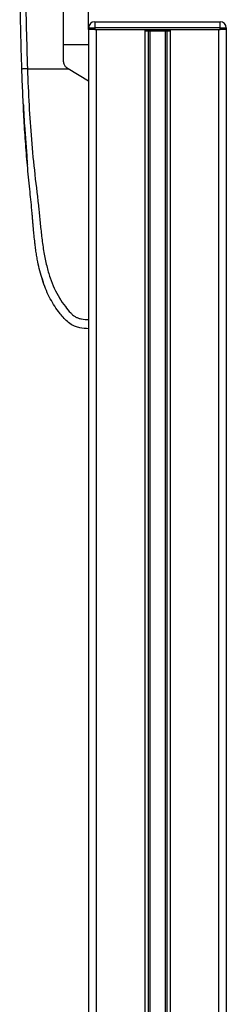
# Model space of a CAD drawing. Header units: millimetres. Extents: x 0 to 420, y 0 to 297.
# Tile 68 of 79: x 294.49 to 299.87, y 218.6 to 244.27. Entities that reach past the tile are written whole.
import ezdxf

# ---------------------------------------------------------------- set-up
doc = ezdxf.new("R2010")
doc.units = ezdxf.units.MM

msp = doc.modelspace()

# ---------------------------------------------------------------- linework, layer by layer
at = {"color": 7, "linetype": 'Continuous', "lineweight": 25}
for p, q in [((296.28033, 244.06044), (296.28033, 245.62292)), ((296.43977, 244.21987), (299.70823, 244.21987)), ((296.43977, 244.21987), (296.43977, 244.06044)), ((299.70823, 244.06044), (299.70823, 244.21987)), ((296.28033, 244.02058), (296.28033, 244.06044)), ((296.28033, 244.06044), (296.43977, 244.06044)), ((296.28033, 244.02058), (296.28033, 193.00075)), ((296.43977, 244.02058), (296.28033, 244.02058)), ((299.70823, 244.06044), (296.43977, 244.06044)), ((296.43977, 244.06044), (296.43977, 244.02058)), ((296.43977, 244.02058), (299.70823, 244.02058)), ((296.47963, 244.02058), (296.47963, 193.00075)), ((296.47963, 244.02058), (297.74317, 244.02058)), ((297.74317, 244.02058), (297.74317, 193.00075)), ((297.82958, 243.98072), (297.82958, 193.00075)), ((297.87535, 243.98072), (297.87535, 193.00075)), ((297.94282, 243.98072), (297.96781, 243.98072)), ((297.97401, 243.98072), (297.97401, 244.02058)), ((298.1207, 243.98072), (298.1207, 244.02058)), ((298.12691, 243.98072), (298.13672, 243.98072)), ((298.27265, 243.98072), (298.27265, 193.00075)), ((298.31841, 243.98072), (298.31841, 193.00075)), ((298.40483, 244.02058), (298.40483, 193.00075)), ((298.40483, 244.02058), (299.66837, 244.02058)), ((299.66837, 244.02058), (299.66837, 193.00075)), ((299.70823, 244.02058), (299.70823, 244.06044)), ((299.70823, 244.06044), (299.86766, 244.06044)), ((299.86766, 244.02058), (299.70823, 244.02058)), ((299.86766, 244.06044), (299.86766, 244.02058)), ((299.86766, 244.02058), (299.86766, 193.00075)), ((295.62784, 243.62996), (296.28033, 243.62996)), ((294.68777, 242.99221), (295.75015, 242.99221)), ((295.75015, 242.99221), (295.74374, 242.99607)), ((296.28033, 242.67334), (295.75015, 242.99221)), ((296.28033, 242.67334), (296.28033, 236.45529)), ((294.5793, 242.0805), (294.5793, 242.08049)), ((294.58837, 241.90512), (294.59053, 241.86269)), ((294.60917, 241.52304), (294.66781, 240.72378)), ((295.06333, 237.54236), (295.09908, 237.42892)), ((295.55233, 236.97537), (295.51799, 237.03507))]:
    msp.add_line(p, q, dxfattribs=at)
at = {"color": 7, "linetype": 'Continuous', "lineweight": 25, "flags": 128}
msp.add_lwpolyline([(294.58761, 241.9051), (294.58761, 241.90511), (294.58762, 241.90511)], dxfattribs=at)
at = {"color": 7, "linetype": 'Continuous', "lineweight": 25}
for centre, start, end in [((296.43977, 244.06044), 90, 180), ((299.70823, 244.06044), 0, 90)]:
    msp.add_arc(centre, 0.15944, start, end, dxfattribs=at)
for points, knots in [([(294.54231, 242.98692), (294.53282, 243.31115), (294.51384, 243.95952), (294.49849, 244.92745), (294.49041, 245.77867), (294.48714, 246.51602), (294.48655, 246.98099), (294.48675, 247.28514), (294.48704, 247.42468), (294.48755, 247.5592), (294.48832, 247.6908), (294.48944, 247.82708), (294.49111, 247.97362), (294.49363, 248.14623), (294.49635, 248.27003), (294.49792, 248.3416)], [0, 0, 0, 0, 0.17850357, 0.35695215, 0.53510377, 0.65301068, 0.77173491, 0.79846604, 0.82601629, 0.85121573, 0.87519883, 0.90116508, 0.92911145, 0.95902269, 1, 1, 1, 1]), ([(294.60667, 248.34065), (294.60518, 248.2595), (294.5976, 247.84457), (294.60676, 247.09535), (294.61794, 246.08205), (294.63487, 245.05884), (294.65597, 244.02743), (294.67717, 243.33721), (294.68777, 242.99221)], [0, 0, 0, 0, 0.04641278, 0.23730468, 0.42825619, 0.61903258, 0.80957408, 1, 1, 1, 1]), ([(295.62784, 243.20101), (295.62784, 243.43874), (295.62784, 243.91473), (295.62784, 244.62817), (295.62784, 245.34088), (295.62784, 245.81307), (295.62784, 246.04938)], [0, 0, 0, 0, 0.24865667, 0.49787981, 0.74870525, 1, 1, 1, 1]), ([(297.74977, 243.98072), (297.76182, 243.98072), (297.79499, 243.98072), (297.87488, 243.98072), (297.94007, 243.98072), (297.97401, 243.98072)], [0, 0, 0, 0, 0.21495108, 0.59130193, 1, 1, 1, 1]), ([(297.97401, 243.98072), (298.00148, 243.98072), (298.05048, 243.98072), (298.09927, 243.98072), (298.1207, 243.98072)], [0, 0, 0, 0, 0.560608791, 1, 1, 1, 1]), ([(298.1207, 243.98072), (298.16131, 243.98072), (298.23931, 243.98072), (298.3301, 243.98072), (298.39043, 243.98072), (298.40771, 243.98072), (298.41661, 243.98072)], [0, 0, 0, 0, 0.29393521, 0.56456169, 0.77573173, 1, 1, 1, 1]), ([(295.74374, 242.99607), (295.72219, 243.01217), (295.6791, 243.04437), (295.63664, 243.11775), (295.63083, 243.17281), (295.62784, 243.20101)], [0, 0, 0, 0, 0.32777673, 0.65559959, 1, 1, 1, 1]), ([(294.68777, 242.99221), (294.669, 242.99158), (294.63009, 242.99026), (294.58154, 242.98854), (294.54842, 242.98729), (294.5443, 242.98704), (294.54231, 242.98692)], [0, 0, 0, 0, 0.2412013, 0.5, 0.7587987, 1, 1, 1, 1]), ([(296.28033, 236.21614), (296.20375, 236.21939), (296.08725, 236.22434), (295.93645, 236.26851), (295.8137, 236.32822), (295.69768, 236.42318), (295.59212, 236.54249), (295.48014, 236.68158), (295.36572, 236.84888), (295.25286, 237.04936), (295.15541, 237.2636), (295.04646, 237.5648), (294.98314, 237.82284), (294.94478, 238.0271), (294.93268, 238.09644), (294.92121, 238.16725), (294.91035, 238.23952), (294.90008, 238.31325), (294.88864, 238.40161), (294.87358, 238.52925), (294.86024, 238.65886), (294.84886, 238.77948), (294.84081, 238.86873), (294.83231, 238.96642), (294.82326, 239.07253), (294.81348, 239.18701), (294.79049, 239.44931), (294.74565, 239.88222), (294.6855, 240.48083), (294.63476, 241.10848), (294.59597, 241.72621), (294.56497, 242.35389), (294.55007, 242.77009), (294.54231, 242.98692)], [0, 0, 0, 0, 0.03096006, 0.04709354, 0.06332994, 0.08597926, 0.10726534, 0.12783892, 0.15830543, 0.18925247, 0.22090934, 0.25349607, 0.31882561, 0.32814182, 0.33763883, 0.34731782, 0.35717968, 0.36722499, 0.37745397, 0.3932487, 0.41925357, 0.43020306, 0.44229541, 0.45552982, 0.46990329, 0.48541007, 0.50204113, 0.57649945, 0.66160129, 0.74559685, 0.83140418, 0.9121632, 1, 1, 1, 1]), ([(294.68777, 242.99221), (294.7002, 242.67501), (294.72427, 242.06057), (294.78741, 241.14076), (294.87634, 240.23165), (294.96753, 239.49791), (295.0224, 238.94591), (295.06025, 238.57592), (295.11182, 238.21029), (295.18139, 237.86353), (295.2702, 237.54965), (295.38084, 237.27043), (295.51366, 237.01727), (295.6604, 236.8045), (295.78517, 236.65467), (295.87773, 236.56601), (295.94487, 236.51808), (296.01714, 236.48695), (296.1286, 236.45829), (296.21827, 236.45652), (296.28033, 236.45529)], [0, 0, 0, 0, 0.1345803, 0.26068914, 0.39082578, 0.52181644, 0.5741497, 0.62601194, 0.67949707, 0.73064361, 0.77586761, 0.81764306, 0.85781887, 0.89689395, 0.92715545, 0.94043218, 0.95125664, 0.96201285, 0.97370949, 1, 1, 1, 1]), ([(294.5793, 242.08049), (294.58154, 242.03204), (294.58425, 241.97358), (294.58712, 241.91512), (294.58761, 241.9051)], [0, 0, 0, 0, 0.82861496, 1, 1, 1, 1]), ([(294.58762, 241.90511), (294.58785, 241.90086), (294.5883, 241.89237), (294.59179, 241.82626), (294.59712, 241.729), (294.60325, 241.62165), (294.6075, 241.55092), (294.60917, 241.52304)], [0, 0, 0, 0, 0.215591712, 0.431227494, 0.64589381, 0.860392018, 1, 1, 1, 1]), ([(294.59765, 241.72301), (294.59935, 241.68885), (294.60918, 241.49118), (294.6232, 241.29376), (294.63479, 241.13045)], [0, 0, 0, 0, 0.172837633, 1, 1, 1, 1]), ([(294.63089, 241.18494), (294.63465, 241.13279), (294.64152, 241.03728), (294.65249, 240.89558), (294.66255, 240.77091), (294.67169, 240.66196), (294.67901, 240.57767), (294.68377, 240.52395), (294.68556, 240.504), (294.6863, 240.49582)], [0, 0, 0, 0, 0.269280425, 0.493135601, 0.673384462, 0.81354162, 0.921114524, 0.967615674, 1, 1, 1, 1]), ([(296.28033, 236.45529), (296.28033, 236.42391), (296.28033, 236.36116), (296.28033, 236.28217), (296.28033, 236.22696), (296.28033, 236.21979), (296.28033, 236.2162)], [0, 0, 0, 0, 0.249945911, 0.499738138, 0.749424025, 1, 1, 1, 1])]:
    msp.add_open_spline(points, degree=3, knots=knots, dxfattribs=at)

doc.saveas('drawing.dxf')
